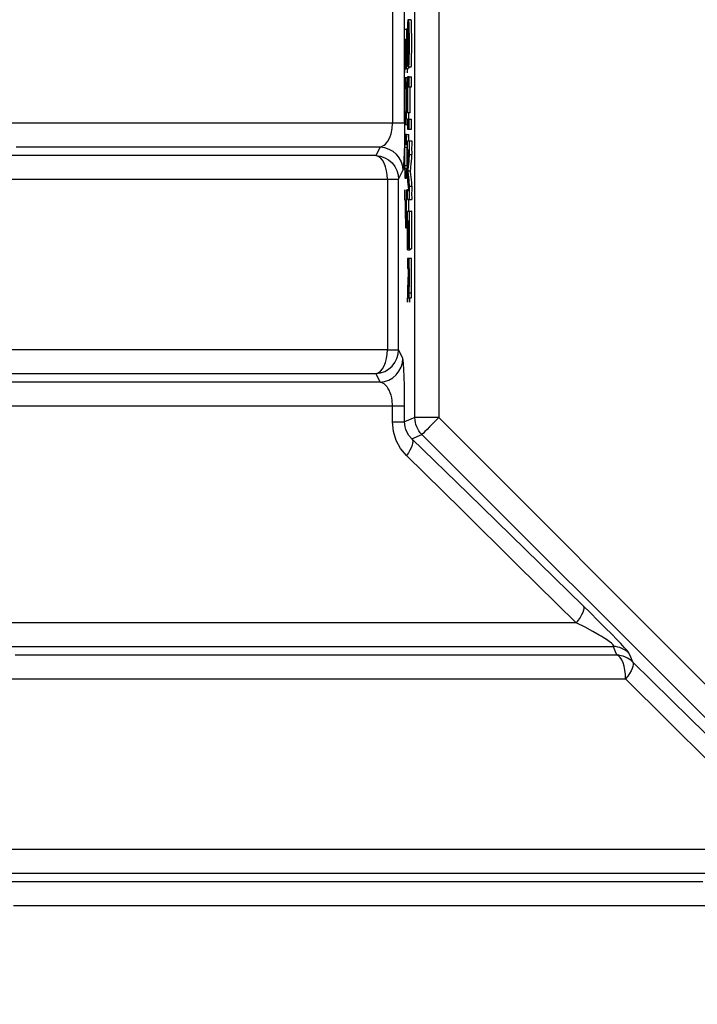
# Model space of a CAD drawing. Header units: millimetres. Extents: x 196 to 1773810, y -221320 to 153872.
# Tile 165 of 256: x 1163360 to 1163645, y -201241 to -200827. Entities that reach past the tile are written whole.
import ezdxf

# ---------------------------------------------------------------- set-up
doc = ezdxf.new("R2010")
doc.units = ezdxf.units.MM
doc.layers.add('00_Основной', color=163, linetype='Continuous', lineweight=40)

msp = doc.modelspace()

# ---------------------------------------------------------------- linework, layer by layer
at = {"layer": '00_Основной', "color": 252, "lineweight": 25, "ltscale": 10}
for p, q in [((1163525.77, -200994.12, 0.2), (1163525.77, -200655.38, 0.2)), ((1163535.76, -200655.38, 0.2), (1163535.76, -200994.12, 0.2)), ((1163516.34, -200779.17, 0.2), (1163516.34, -200870.34, 0.2)), ((1163521.41, -200870.34, 0.2), (1163521.41, -200795.76, 0.2)), ((1163524.17, -200826.95, 0.2), (1163523.18, -200826.95, 0.2)), ((1163522.62, -200830.86, 0.2), (1163522.24, -200830.86, 0.2)), ((1163521.87, -200835.11, 0.2), (1163522.14, -200835.11, 0.2)), ((1163522.69, -200836.8, 0.2), (1163523.31, -200836.8, 0.2)), ((1163521.79, -200842.06, 0.2), (1163521.44, -200849.22, 0.2)), ((1163521.79, -200842.06, 0.2), (1163522.11, -200842.06, 0.2)), ((1163523, -200842.49, 0.2), (1163523.16, -200842.49, 0.2)), ((1163522.01, -200847.41, 0.2), (1163523, -200847.41, 0.2)), ((1163522.21, -200845.32, 0.2), (1163522.68, -200845.32, 0.2)), ((1163522.52, -200847.41, 0.2), (1163522.44, -200849.22, 0.2)), ((1163523.18, -200846.62, 0.2), (1163524.19, -200846.62, 0.2)), ((1163522.59, -200850.86, 0.2), (1163522.59, -200866.02, 0.2)), ((1163523.41, -200855.09, 0.2), (1163523.41, -200850.86, 0.2)), ((1163523.41, -200850.86, 0.2), (1163524.4, -200850.86, 0.2)), ((1163524.4, -200855.09, 0.2), (1163524.4, -200850.86, 0.2)), ((1163522.7, -200855.09, 0.2), (1163523.41, -200855.09, 0.2)), ((1163522.7, -200855.09, 0.2), (1163523.71, -200855.09, 0.2)), ((1163523.71, -200855.09, 0.2), (1163524.4, -200855.09, 0.2)), ((1163522.59, -200866.02, 0.2), (1163522.7, -200866.02, 0.2)), ((1163522.59, -200868.68, 0.2), (1163522.59, -200872.91, 0.2)), ((1163523.71, -200866.02, 0.2), (1163522.7, -200866.02, 0.2)), ((1163523.41, -200872.91, 0.2), (1163523.41, -200868.68, 0.2)), ((1163523.41, -200868.68, 0.2), (1163524.4, -200868.68, 0.2)), ((1163524.4, -200872.91, 0.2), (1163524.4, -200868.68, 0.2)), ((1163522.59, -200872.91, 0.2), (1163523.41, -200872.91, 0.2)), ((1163523.1, -200872.91, 0.2), (1163524.1, -200872.91, 0.2)), ((1163524.1, -200872.91, 0.2), (1163524.4, -200872.91, 0.2)), ((1163521.53, -200875.94, 0.2), (1163522.54, -200875.94, 0.2)), ((1163522.24, -200879.23, 0.2), (1163522.24, -200875.13, 0.2)), ((1163522.24, -200875.13, 0.2), (1163523.24, -200875.13, 0.2)), ((1163523.24, -200877.76, 0.2), (1163523.24, -200875.13, 0.2)), ((1163521.56, -200880.46, 0.2), (1163522.56, -200880.46, 0.2)), ((1163522.24, -200879.23, 0.2), (1163522.59, -200879.23, 0.2)), ((1163522.59, -200877.76, 0.2), (1163523.37, -200877.76, 0.2)), ((1163522.59, -200881.69, 0.2), (1163523.2, -200881.69, 0.2)), ((1163523.41, -200877.76, 0.2), (1163524.41, -200877.76, 0.2)), ((1163523.41, -200883.51, 0.2), (1163524.41, -200883.51, 0.2)), ((1163521.56, -200888.12, 0.2), (1163522.56, -200888.12, 0.2)), ((1163521.65, -200889.32, 0.2), (1163522.65, -200889.32, 0.2)), ((1163522.24, -200889.32, 0.2), (1163521.65, -200889.32, 0.2)), ((1163522.24, -200893.42, 0.2), (1163522.24, -200889.32, 0.2)), ((1163514.24, -200893.92, 0.2), (1163514.24, -200965.59, 0.2)), ((1163518.92, -200965.59, 0.2), (1163518.92, -200893.92, 0.2)), ((1163522.78, -200890.38, 0.2), (1163523.77, -200890.38, 0.2)), ((1163521.44, -200898.3, 0.2), (1163521.44, -200902.54, 0.2)), ((1163522.24, -200898.3, 0.2), (1163523.17, -200898.3, 0.2)), ((1163523.24, -200898.3, 0.2), (1163522.44, -200898.3, 0.2)), ((1163523.41, -200896.86, 0.2), (1163524.41, -200896.86, 0.2)), ((1163522.59, -200898.59, 0.2), (1163523.2, -200898.59, 0.2)), ((1163522.59, -200902.44, 0.2), (1163523.37, -200902.44, 0.2)), ((1163523.41, -200902.44, 0.2), (1163524.41, -200902.44, 0.2)), ((1163521.44, -200902.54, 0.2), (1163521.72, -200902.54, 0.2)), ((1163521.44, -200902.54, 0.2), (1163521.68, -200902.54, 0.2)), ((1163521.81, -200902.5, 0.2), (1163522.14, -200902.5, 0.2)), ((1163521.81, -200902.5, 0.2), (1163522.14, -200902.5, 0.2)), ((1163521.84, -200909.02, 0.2), (1163522.12, -200909.02, 0.2)), ((1163522.22, -200910.6, 0.2), (1163522.59, -200910.6, 0.2)), ((1163522.24, -200908.43, 0.2), (1163522.59, -200908.43, 0.2)), ((1163522.59, -200907.28, 0.2), (1163522.9, -200907.28, 0.2)), ((1163523.38, -200907.28, 0.2), (1163523.41, -200907.28, 0.2)), ((1163523.41, -200907.28, 0.2), (1163523.4, -200907.28, 0.2)), ((1163523.41, -200907.28, 0.2), (1163524.4, -200907.28, 0.2)), ((1163521.92, -200914.33, 0.2), (1163522, -200914.33, 0.2)), ((1163522, -200914.33, 0.2), (1163522.07, -200914.33, 0.2)), ((1163522.07, -200914.33, 0.2), (1163522.59, -200914.33, 0.2)), ((1163522.15, -200913.82, 0.2), (1163522.59, -200913.82, 0.2)), ((1163522.2, -200912.54, 0.2), (1163522.59, -200912.54, 0.2)), ((1163522.73, -200911.55, 0.2), (1163522.96, -200911.55, 0.2)), ((1163523.08, -200911.55, 0.2), (1163523.29, -200911.55, 0.2)), ((1163523.02, -200922.02, 0.2), (1163523.03, -200922.02, 0.2)), ((1163523.03, -200922.02, 0.2), (1163523.03, -200922, 0.2)), ((1163523.07, -200922.02, 0.2), (1163523.29, -200922.02, 0.2)), ((1163523.41, -200927.17, 0.2), (1163522.59, -200927.17, 0.2)), ((1163522.59, -200927.17, 0.2), (1163522.59, -200931.4, 0.2)), ((1163522.68, -200923.48, 0.2), (1163522.66, -200923.48, 0.2)), ((1163522.68, -200923.48, 0.2), (1163522.66, -200923.48, 0.2)), ((1163522.7, -200923.5, 0.2), (1163523.71, -200923.5, 0.2)), ((1163523.35, -200923.15, 0.2), (1163523.37, -200923.15, 0.2)), ((1163523.38, -200923.15, 0.2), (1163523.37, -200923.15, 0.2)), ((1163523.41, -200923.15, 0.2), (1163524.4, -200923.15, 0.2)), ((1163524.4, -200927.17, 0.2), (1163523.41, -200927.17, 0.2)), ((1163523.71, -200923.15, 0.2), (1163523.71, -200923.5, 0.2)), ((1163522.59, -200931.4, 0.2), (1163522.93, -200931.4, 0.2)), ((1163522.93, -200931.4, 0.2), (1163522.93, -200933.93, 0.2)), ((1163523.04, -200931.4, 0.2), (1163523.29, -200931.4, 0.2)), ((1163523.24, -200943.72, 0.2), (1163524.24, -200943.72, 0.2)), ((1163523.37, -200941.63, 0.2), (1163524.37, -200941.63, 0.2)), ((1163516.34, -200995.93, 0.2), (1163516.34, -200989.16, 0.2)), ((1163521.41, -200995.93, 0.2), (1163521.41, -200989.16, 0.2)), ((1163525.77, -200994.12, 0.2), (1163521.41, -200995.93, 0.2)), ((1163535.76, -200994.12, 0.2), (1163775.29, -201233.66, 0.2)), ((1163524.45, -201002.96, 0.2), (1163528.7, -201001.2, 0.2)), ((1163768.24, -201240.73, 0.2), (1163528.7, -201001.2, 0.2))]:
    msp.add_line(p, q, dxfattribs=at)
at = {"layer": '00_Основной', "color": 252, "lineweight": 25, "ltscale": 10, "elevation": 0.2}
for points in [[(1163522.69, -200845.66), (1163522.76, -200846.44), (1163522.79, -200846.58), (1163522.8, -200846.62), (1163522.8, -200846.62), (1163522.8, -200846.62), (1163522.82, -200846.62), (1163522.82, -200846.62), (1163522.82, -200846.62), (1163522.83, -200846.62), (1163522.89, -200846.62), (1163523, -200846.62), (1163523.07, -200846.62), (1163523.13, -200846.62), (1163523.17, -200846.62), (1163523.18, -200846.62), (1163523.18, -200846.62), (1163523.18, -200846.62), (1163523.18, -200846.62), (1163523.18, -200846.62), (1163523.18, -200846.62), (1163523.18, -200846.62), (1163523.18, -200846.62), (1163523.26, -200846.34), (1163523.31, -200845.52), (1163523.35, -200844.14), (1163523.4, -200842.22), (1163523.41, -200839.75), (1163523.41, -200836.74), (1163523.41, -200833.77), (1163523.4, -200831.31), (1163523.35, -200829.41), (1163523.32, -200828.24), (1163523.27, -200827.43), (1163523.23, -200827.05), (1163523.2, -200826.98), (1163523.18, -200826.96), (1163523.18, -200826.95), (1163523.18, -200826.95), (1163523.18, -200826.95), (1163523.18, -200826.95), (1163523.18, -200826.95), (1163523.18, -200826.95), (1163523.18, -200826.95), (1163523.18, -200826.95), (1163523.18, -200826.95), (1163523.18, -200826.95), (1163523.18, -200826.95), (1163523.18, -200826.95), (1163523.18, -200826.95), (1163523.17, -200826.95), (1163523.17, -200826.95), (1163523.16, -200826.95), (1163523.11, -200826.95), (1163523, -200826.95), (1163522.92, -200826.95), (1163522.86, -200826.95), (1163522.82, -200826.95), (1163522.82, -200826.95), (1163522.82, -200826.95), (1163522.82, -200826.95), (1163522.82, -200826.95), (1163522.82, -200826.95), (1163522.82, -200826.95), (1163522.82, -200826.95), (1163522.82, -200826.95), (1163522.75, -200827.23), (1163522.69, -200828.05), (1163522.65, -200829.41), (1163522.63, -200830.07), (1163522.62, -200830.79), (1163522.6, -200831.59), (1163522.6, -200832.47), (1163522.59, -200833.43), (1163522.59, -200834.46), (1163522.59, -200835.56), (1163522.59, -200836.74), (1163522.59, -200840)], [(1163524.17, -200846.62), (1163524.17, -200846.62), (1163524.17, -200846.62), (1163524.19, -200846.62), (1163524.19, -200846.62), (1163524.19, -200846.62), (1163524.19, -200846.62), (1163524.26, -200846.34), (1163524.31, -200845.52), (1163524.35, -200844.14), (1163524.38, -200842.22), (1163524.41, -200839.75), (1163524.41, -200836.74), (1163524.41, -200833.77), (1163524.38, -200831.31), (1163524.35, -200829.41), (1163524.31, -200828.24), (1163524.27, -200827.43), (1163524.23, -200827.05), (1163524.2, -200826.98), (1163524.19, -200826.96), (1163524.19, -200826.95), (1163524.19, -200826.95), (1163524.17, -200826.95), (1163524.17, -200826.95), (1163524.17, -200826.95), (1163524.17, -200826.95), (1163524.17, -200826.95)], [(1163521.76, -200837.63), (1163521.76, -200837.63), (1163521.76, -200837.63), (1163521.76, -200837.63), (1163521.76, -200837.63), (1163521.76, -200837.62), (1163521.76, -200837.62), (1163521.76, -200837.6), (1163521.76, -200837.55), (1163521.76, -200837.38), (1163521.76, -200836.91), (1163521.76, -200835.9), (1163521.76, -200835.36), (1163521.76, -200835.11), (1163521.76, -200835.11), (1163521.76, -200835.11), (1163521.76, -200835.11), (1163521.76, -200835.11), (1163521.76, -200835.11), (1163521.76, -200835.11), (1163521.76, -200835.11), (1163521.76, -200835.11), (1163521.76, -200835.11), (1163521.76, -200835.11), (1163521.76, -200835.11), (1163521.72, -200835.11), (1163521.66, -200835.11), (1163521.6, -200835.11), (1163521.53, -200835.11), (1163521.48, -200835.11), (1163521.45, -200835.11), (1163521.44, -200835.11), (1163521.44, -200835.11), (1163521.44, -200835.11), (1163521.44, -200835.11), (1163521.44, -200835.09), (1163521.44, -200835.09), (1163521.44, -200835.09), (1163521.44, -200834.36), (1163521.44, -200832.99), (1163521.44, -200831.61), (1163521.44, -200830.87), (1163521.44, -200830.86), (1163521.44, -200830.86), (1163521.44, -200830.86), (1163521.44, -200830.86), (1163521.44, -200830.86), (1163521.44, -200830.86), (1163521.44, -200830.86), (1163521.44, -200830.86), (1163521.44, -200830.86), (1163521.44, -200830.86), (1163521.44, -200830.86), (1163521.46, -200830.86), (1163521.52, -200830.86), (1163521.6, -200830.86), (1163521.72, -200830.86), (1163521.83, -200830.86), (1163521.96, -200830.86), (1163522.06, -200830.86), (1163522.15, -200830.86), (1163522.21, -200830.86), (1163522.24, -200830.86), (1163522.24, -200830.86), (1163522.24, -200830.86), (1163522.24, -200830.87), (1163522.24, -200830.87), (1163522.24, -200831.31), (1163522.24, -200832.23), (1163522.24, -200833.48), (1163522.24, -200835.62), (1163522.24, -200837.6), (1163522.24, -200838.8), (1163522.24, -200839.07), (1163522.24, -200839.13), (1163522.24, -200839.13), (1163522.24, -200839.14), (1163522.24, -200839.14), (1163522.24, -200839.14), (1163522.24, -200839.14), (1163522.24, -200839.14), (1163522.24, -200842.83), (1163522.21, -200845.32)], [(1163522.69, -200836.8), (1163522.7, -200834.91), (1163522.7, -200833.48), (1163522.72, -200832.46), (1163522.75, -200831.78), (1163522.76, -200831.32), (1163522.79, -200831.12), (1163522.8, -200831.06), (1163522.8, -200831.06), (1163522.82, -200831.06), (1163522.82, -200831.06), (1163522.82, -200831.06), (1163522.82, -200831.06), (1163522.82, -200831.06), (1163522.82, -200831.06), (1163522.82, -200831.06), (1163522.82, -200831.06), (1163522.82, -200831.06), (1163522.82, -200831.06), (1163522.82, -200831.06), (1163522.82, -200831.06), (1163522.83, -200831.06), (1163522.89, -200831.06), (1163523, -200831.06), (1163523.07, -200831.06), (1163523.13, -200831.06), (1163523.17, -200831.06), (1163523.18, -200831.06), (1163523.21, -200831.17), (1163523.24, -200831.5)], [(1163523.24, -200831.5), (1163523.27, -200832.12), (1163523.28, -200832.75)], [(1163521.89, -200842.29), (1163521.87, -200840.95), (1163521.87, -200839), (1163521.87, -200836.24), (1163521.87, -200835.46), (1163521.87, -200835.24), (1163521.87, -200835.11)], [(1163522.14, -200835.11), (1163522.14, -200835.11), (1163522.14, -200835.11), (1163522.14, -200835.11), (1163522.14, -200835.11), (1163522.14, -200835.11), (1163522.14, -200835.11), (1163522.14, -200835.14), (1163522.14, -200835.19), (1163522.14, -200835.38), (1163522.14, -200835.91), (1163522.14, -200837.21), (1163522.14, -200838.79), (1163522.14, -200839.2), (1163522.14, -200839.28), (1163522.14, -200839.3), (1163522.14, -200839.3), (1163522.14, -200839.3), (1163522.14, -200839.31), (1163522.14, -200839.31), (1163522.14, -200839.31), (1163522.12, -200840.71), (1163522.12, -200841.72), (1163522.11, -200842.29), (1163522.11, -200842.68), (1163522.1, -200842.98), (1163522.08, -200843.12), (1163522.07, -200843.16), (1163522.07, -200843.16), (1163522.07, -200843.16), (1163522.07, -200843.16), (1163522.07, -200843.16), (1163522.07, -200843.16), (1163522.07, -200843.16), (1163522.07, -200843.16), (1163522.07, -200843.16), (1163522.07, -200843.16), (1163522.07, -200843.16), (1163522.07, -200843.16), (1163522.07, -200843.16), (1163522.07, -200843.16), (1163522.07, -200843.16), (1163522.07, -200843.16), (1163522.06, -200843.16), (1163522.06, -200843.16), (1163522.06, -200843.16), (1163522.04, -200843.16), (1163522.01, -200843.16), (1163521.98, -200843.16), (1163521.96, -200843.16), (1163521.96, -200843.16), (1163521.96, -200843.16), (1163521.96, -200843.16), (1163521.96, -200843.16)], [(1163523.31, -200834.54), (1163523.31, -200834.91), (1163523.31, -200835.3), (1163523.31, -200835.72), (1163523.31, -200836.15), (1163523.31, -200836.6), (1163523.31, -200838.11), (1163523.29, -200839.79), (1163523.28, -200841.08), (1163523.26, -200841.75), (1163523.23, -200842.22), (1163523.21, -200842.43), (1163523.2, -200842.47), (1163523.18, -200842.49), (1163523.18, -200842.49), (1163523.18, -200842.49), (1163523.18, -200842.49), (1163523.18, -200842.49), (1163523.18, -200842.49), (1163523.18, -200842.49), (1163523.18, -200842.49), (1163523.18, -200842.49), (1163523.18, -200842.49), (1163523.18, -200842.49), (1163523.18, -200842.49), (1163523.18, -200842.49), (1163523.17, -200842.49), (1163523.16, -200842.49), (1163523.11, -200842.49), (1163523, -200842.49), (1163522.93, -200842.49), (1163522.87, -200842.49), (1163522.83, -200842.49), (1163522.82, -200842.49), (1163522.79, -200842.46), (1163522.78, -200842.28), (1163522.75, -200841.78), (1163522.72, -200841.1), (1163522.7, -200840.09), (1163522.7, -200838.68), (1163522.69, -200836.8)], [(1163523.28, -200832.75), (1163523.29, -200833.74), (1163523.31, -200834.54)], [(1163521.44, -200844), (1163521.44, -200844), (1163521.44, -200844), (1163521.44, -200844), (1163521.44, -200844), (1163521.44, -200844), (1163521.44, -200843.98), (1163521.44, -200843.94), (1163521.45, -200843.83), (1163521.46, -200843.49), (1163521.5, -200842.52), (1163521.56, -200841.42), (1163521.63, -200840.24), (1163521.69, -200839.14), (1163521.73, -200838.26), (1163521.76, -200837.76), (1163521.76, -200837.65), (1163521.76, -200837.63), (1163521.76, -200837.63), (1163521.76, -200837.63), (1163521.76, -200837.63), (1163521.76, -200837.63), (1163521.76, -200837.63)], [(1163522.59, -200840), (1163522.6, -200841.71), (1163522.62, -200843.08)], [(1163521.44, -200849.22), (1163521.44, -200849.22), (1163521.44, -200849.2), (1163521.44, -200849.2), (1163521.44, -200848.99), (1163521.44, -200846.61), (1163521.44, -200844)], [(1163521.81, -200845.51), (1163521.79, -200843.91), (1163521.79, -200842.06)], [(1163521.96, -200843.16), (1163521.93, -200843.1), (1163521.92, -200842.89), (1163521.9, -200842.64), (1163521.89, -200842.29)], [(1163522.62, -200843.08), (1163522.66, -200844.69), (1163522.69, -200845.66)], [(1163522.21, -200845.32), (1163522.2, -200846.23), (1163522.15, -200846.89), (1163522.11, -200847.31), (1163522.1, -200847.38), (1163522.08, -200847.41), (1163522.08, -200847.41), (1163522.08, -200847.41), (1163522.07, -200847.41), (1163522.07, -200847.41), (1163522.07, -200847.41), (1163522.06, -200847.41), (1163522.01, -200847.41), (1163521.96, -200847.41), (1163521.94, -200847.41), (1163521.94, -200847.41), (1163521.94, -200847.41), (1163521.94, -200847.41), (1163521.94, -200847.41), (1163521.94, -200847.41), (1163521.94, -200847.41), (1163521.94, -200847.41), (1163521.87, -200846.93), (1163521.81, -200845.51)], [(1163523.17, -200846.62), (1163523.16, -200846.89), (1163523.11, -200847.31), (1163523.1, -200847.38), (1163523.08, -200847.41), (1163523.07, -200847.41), (1163523.07, -200847.41), (1163523.07, -200847.41), (1163523.07, -200847.41), (1163523.07, -200847.41), (1163523.07, -200847.41), (1163523.07, -200847.41), (1163523.04, -200847.41), (1163523, -200847.41)], [(1163521.65, -200870.89), (1163521.94, -200870.89), (1163522.01, -200870.89), (1163522.1, -200870.58), (1163522.15, -200869.58), (1163522.21, -200867.96), (1163522.24, -200865.32), (1163522.25, -200862.51), (1163522.25, -200859.68), (1163522.24, -200857.56), (1163522.22, -200855.51), (1163522.2, -200853.62), (1163522.14, -200852.17), (1163522.06, -200851.34), (1163521.98, -200851.22), (1163521.9, -200851.22), (1163521.81, -200851.22), (1163521.73, -200851.22), (1163521.63, -200851.24), (1163521.56, -200851.79), (1163521.49, -200853.04), (1163521.46, -200854.85), (1163521.44, -200856.88), (1163521.42, -200858.98), (1163521.42, -200863.23), (1163521.46, -200867.35)], [(1163522.78, -200851.22), (1163522.28, -200851.22), (1163521.77, -200851.22)], [(1163523.41, -200850.86), (1163523.41, -200850.86), (1163523.41, -200850.86), (1163523.41, -200850.86), (1163523.4, -200850.86), (1163523.37, -200850.86), (1163523, -200850.86), (1163522.59, -200850.86)], [(1163522.7, -200866.02), (1163522.7, -200860.56), (1163522.7, -200856.8), (1163522.7, -200855.22), (1163522.7, -200855.1), (1163522.7, -200855.09), (1163522.7, -200855.09), (1163522.7, -200855.09)], [(1163523.71, -200866.02), (1163523.71, -200860.56), (1163523.71, -200856.8), (1163523.71, -200855.22), (1163523.71, -200855.1), (1163523.71, -200855.09), (1163523.71, -200855.09), (1163523.71, -200855.09)], [(1163521.46, -200867.35), (1163521.49, -200868.99), (1163521.55, -200870.2), (1163521.59, -200870.74), (1163521.65, -200870.89)], [(1163523.41, -200868.68), (1163523.41, -200868.68), (1163523.41, -200868.68), (1163523.41, -200868.68), (1163523.41, -200868.68), (1163523.41, -200868.68), (1163523.41, -200868.68), (1163523.4, -200868.68), (1163523.38, -200868.68), (1163523.35, -200868.68), (1163523.31, -200868.68), (1163523.26, -200868.68), (1163523.13, -200868.68), (1163523, -200868.68), (1163522.89, -200868.68), (1163522.79, -200868.68), (1163522.69, -200868.68), (1163522.63, -200868.68), (1163522.6, -200868.68), (1163522.59, -200868.68), (1163522.59, -200868.68), (1163522.59, -200868.68), (1163522.59, -200868.68)], [(1163523.18, -200868.68), (1163523.2, -200867.96), (1163523.23, -200866.02)], [(1163516.34, -200870.34), (1163501.23, -200870.34), (1163486.3, -200870.34), (1163471.55, -200870.34), (1163456.99, -200870.34), (1163442.62, -200870.34), (1163428.47, -200870.34), (1163414.52, -200870.34), (1163400.78, -200870.34), (1163387.27, -200870.34), (1163373.97, -200870.34), (1163360.91, -200870.34), (1163348.08, -200870.34)], [(1163511.1, -200880.3), (1163511.76, -200880.14), (1163512.33, -200879.9), (1163512.83, -200879.58), (1163513.42, -200879.08), (1163513.95, -200878.48), (1163514.42, -200877.84), (1163514.96, -200876.9), (1163515.4, -200875.88), (1163515.75, -200874.8), (1163516.2, -200872.62), (1163516.34, -200870.34)], [(1163521.41, -200870.34), (1163521.29, -200870.34), (1163520.99, -200870.34), (1163520.56, -200870.34), (1163519.97, -200870.34), (1163519.23, -200870.34), (1163518.39, -200870.34), (1163517.41, -200870.34), (1163516.34, -200870.34)], [(1163521.41, -200870.34), (1163521.39, -200874.82), (1163521.33, -200878.99), (1163521.23, -200882.65), (1163521.12, -200885.62), (1163520.98, -200887.97), (1163520.83, -200889.52), (1163520.66, -200890.27)], [(1163521.94, -200870.89), (1163522.45, -200870.89), (1163522.59, -200870.89)], [(1163521.53, -200875.94), (1163521.49, -200877.07), (1163521.46, -200878.24)], [(1163522.24, -200875.13), (1163522.24, -200875.13), (1163522.24, -200875.13), (1163522.24, -200875.13), (1163522.2, -200875.13), (1163522.1, -200875.13), (1163521.65, -200875.13), (1163521.59, -200875.32), (1163521.53, -200875.94)], [(1163358.04, -200880.3), (1163370.87, -200880.3), (1163383.94, -200880.3), (1163397.23, -200880.3), (1163410.75, -200880.3), (1163424.48, -200880.3), (1163438.42, -200880.3), (1163452.57, -200880.3), (1163466.91, -200880.3), (1163481.46, -200880.3), (1163496.19, -200880.3), (1163511.1, -200880.3)], [(1163511.1, -200880.3), (1163510.14, -200882.35), (1163509.4, -200883.96)], [(1163511.1, -200880.3), (1163513, -200880.57), (1163514.79, -200881.2), (1163516.44, -200882.14), (1163517.88, -200883.38), (1163519.06, -200884.86), (1163519.94, -200886.56), (1163520.48, -200888.38), (1163520.66, -200890.27)], [(1163521.44, -200881.07), (1163521.42, -200883.38), (1163521.42, -200884.03), (1163521.42, -200886.4), (1163521.45, -200889.07), (1163521.48, -200891.12), (1163521.53, -200892.52), (1163521.59, -200893.27), (1163521.63, -200893.42), (1163521.74, -200893.42), (1163522.11, -200893.42), (1163522.21, -200893.42), (1163522.24, -200893.42), (1163522.24, -200893.42), (1163522.24, -200893.42), (1163522.24, -200893.42), (1163522.24, -200893.42)], [(1163521.46, -200878.24), (1163521.44, -200879.81), (1163521.44, -200881.07)], [(1163521.56, -200888.12), (1163521.53, -200886.29), (1163521.53, -200883.75), (1163521.55, -200881.88), (1163521.56, -200880.46)], [(1163521.56, -200880.46), (1163521.57, -200879.92), (1163521.59, -200879.53), (1163521.62, -200879.3), (1163521.65, -200879.23), (1163522.24, -200879.23)], [(1163522.56, -200888.12), (1163522.54, -200886.29), (1163522.54, -200883.75), (1163522.54, -200881.88), (1163522.56, -200880.46)], [(1163522.59, -200881.69), (1163522.59, -200881.68), (1163522.59, -200881.64), (1163522.59, -200881.58), (1163522.59, -200881.35), (1163522.59, -200880.76), (1163522.59, -200879.37), (1163522.59, -200878.16), (1163522.59, -200877.85), (1163522.59, -200877.78), (1163522.59, -200877.76), (1163522.59, -200877.76), (1163522.59, -200877.76), (1163522.59, -200877.76)], [(1163522.59, -200877.76), (1163522.59, -200877.76), (1163522.59, -200877.76), (1163522.59, -200877.76), (1163522.59, -200877.76), (1163522.6, -200877.76), (1163522.62, -200877.76), (1163522.66, -200877.76), (1163522.72, -200877.76), (1163522.79, -200877.76), (1163522.93, -200877.76), (1163523.07, -200877.76), (1163523.21, -200877.76), (1163523.32, -200877.76), (1163523.38, -200877.76), (1163523.4, -200877.76), (1163523.41, -200877.76), (1163523.41, -200877.76), (1163523.41, -200877.76), (1163523.41, -200877.76)], [(1163522.59, -200888.45), (1163522.59, -200888.45), (1163522.59, -200888.43), (1163522.59, -200888.43), (1163522.59, -200888.42), (1163522.6, -200888.38), (1163522.6, -200888.25), (1163522.65, -200887.88), (1163522.73, -200886.85), (1163522.84, -200885.68), (1163522.96, -200884.44), (1163523.04, -200883.4), (1163523.13, -200882.51), (1163523.18, -200881.88), (1163523.2, -200881.66)], [(1163523.2, -200881.66), (1163523.18, -200881.66), (1163523.13, -200881.66), (1163523.04, -200881.66), (1163522.94, -200881.66), (1163522.84, -200881.66), (1163522.75, -200881.68), (1163522.66, -200881.68), (1163522.6, -200881.69), (1163522.6, -200881.69), (1163522.59, -200881.69), (1163522.59, -200881.69), (1163522.59, -200881.69), (1163522.59, -200881.69), (1163522.59, -200881.69), (1163522.59, -200881.69)], [(1163523.41, -200877.76), (1163523.41, -200877.76), (1163523.41, -200877.76), (1163523.41, -200877.76), (1163523.41, -200877.76), (1163523.41, -200877.78), (1163523.41, -200877.82), (1163523.41, -200877.92), (1163523.41, -200878.24), (1163523.41, -200879.1), (1163523.41, -200881.15), (1163523.41, -200882.93), (1163523.41, -200883.38), (1163523.41, -200883.48), (1163523.41, -200883.5), (1163523.41, -200883.5), (1163523.41, -200883.51), (1163523.41, -200883.51), (1163523.41, -200883.51)], [(1163524.41, -200877.76), (1163524.41, -200877.76), (1163524.41, -200877.76), (1163524.41, -200877.76), (1163524.41, -200877.76), (1163524.41, -200877.78), (1163524.41, -200877.82), (1163524.41, -200877.92), (1163524.41, -200878.24), (1163524.41, -200879.1), (1163524.4, -200881.15), (1163524.41, -200882.93), (1163524.41, -200883.38), (1163524.41, -200883.48), (1163524.41, -200883.5), (1163524.41, -200883.5), (1163524.41, -200883.51), (1163524.41, -200883.51), (1163524.41, -200883.51)], [(1163509.4, -200883.96), (1163495.09, -200883.96), (1163480.98, -200883.96), (1163467.08, -200883.96), (1163453.38, -200883.96), (1163439.89, -200883.96), (1163426.61, -200883.96), (1163413.56, -200883.96), (1163400.73, -200883.96), (1163388.14, -200883.96), (1163375.79, -200883.96), (1163363.69, -200883.96), (1163351.83, -200883.96)], [(1163509.4, -200883.96), (1163511.28, -200884.23), (1163513.07, -200884.85), (1163514.72, -200885.8), (1163516.14, -200887.04), (1163517.33, -200888.53), (1163518.2, -200890.21), (1163518.74, -200892.03), (1163518.92, -200893.92)], [(1163514.24, -200893.92), (1163514.15, -200892.08), (1163513.88, -200890.3), (1163513.45, -200888.63), (1163512.84, -200887.16), (1163512.12, -200885.92), (1163511.28, -200884.95), (1163510.36, -200884.28), (1163509.4, -200883.96)], [(1163523.41, -200883.51), (1163523.41, -200883.51), (1163523.41, -200883.51), (1163523.41, -200883.51), (1163523.41, -200883.52), (1163523.4, -200883.56), (1163523.38, -200883.69), (1163523.35, -200884.07), (1163523.31, -200884.54), (1163523.26, -200885.1), (1163523.16, -200886.29), (1163523.04, -200887.56), (1163522.93, -200888.74), (1163522.84, -200889.7), (1163522.79, -200890.22), (1163522.79, -200890.34), (1163522.79, -200890.37), (1163522.78, -200890.37), (1163522.78, -200890.37), (1163522.78, -200890.38)], [(1163524.41, -200883.51), (1163524.41, -200883.51), (1163524.41, -200883.51), (1163524.41, -200883.51), (1163524.4, -200883.52), (1163524.4, -200883.56), (1163524.38, -200883.69), (1163524.35, -200884.07), (1163524.31, -200884.54), (1163524.26, -200885.1), (1163524.16, -200886.29), (1163524.03, -200887.56), (1163523.93, -200888.74), (1163523.85, -200889.7), (1163523.79, -200890.22), (1163523.79, -200890.34), (1163523.77, -200890.37), (1163523.77, -200890.37), (1163523.77, -200890.37), (1163523.77, -200890.38)], [(1163521.65, -200889.32), (1163521.62, -200889.22), (1163521.59, -200888.94), (1163521.57, -200888.59), (1163521.56, -200888.12)], [(1163522.59, -200889.03), (1163522.59, -200888.94), (1163522.58, -200888.59), (1163522.56, -200888.12)], [(1163522.59, -200892.04), (1163522.59, -200892.04), (1163522.59, -200892.03), (1163522.59, -200892.03), (1163522.59, -200892.03), (1163522.59, -200892.03), (1163522.59, -200892), (1163522.59, -200891.93), (1163522.59, -200891.74), (1163522.59, -200891.2), (1163522.59, -200889.92), (1163522.59, -200888.8), (1163522.59, -200888.52), (1163522.59, -200888.46), (1163522.59, -200888.45), (1163522.59, -200888.45), (1163522.59, -200888.45), (1163522.59, -200888.45)], [(1163355.43, -200893.92), (1163367.34, -200893.92), (1163379.52, -200893.92), (1163391.94, -200893.92), (1163404.61, -200893.92), (1163417.54, -200893.92), (1163430.68, -200893.92), (1163444.06, -200893.92), (1163457.68, -200893.92), (1163471.51, -200893.92), (1163485.55, -200893.92), (1163499.79, -200893.92), (1163514.24, -200893.92)], [(1163514.24, -200893.92), (1163515.24, -200893.92), (1163516.13, -200893.92), (1163516.92, -200893.92), (1163517.6, -200893.92), (1163518.13, -200893.92), (1163518.54, -200893.92), (1163518.81, -200893.92), (1163518.92, -200893.92)], [(1163518.92, -200893.92), (1163519.9, -200891.88), (1163520.66, -200890.27)], [(1163523.2, -200898.61), (1163523.2, -200898.61), (1163523.2, -200898.61), (1163523.2, -200898.61), (1163523.2, -200898.59), (1163523.2, -200898.55), (1163523.18, -200898.42), (1163523.16, -200898.07), (1163523.06, -200897.07), (1163522.96, -200895.94), (1163522.84, -200894.74), (1163522.73, -200893.6), (1163522.66, -200892.68), (1163522.6, -200892.17), (1163522.59, -200892.08), (1163522.59, -200892.04), (1163522.59, -200892.04), (1163522.59, -200892.04)], [(1163522.78, -200890.38), (1163522.78, -200890.38), (1163522.78, -200890.38), (1163522.79, -200890.38), (1163522.79, -200890.4), (1163522.79, -200890.44), (1163522.8, -200890.55), (1163522.83, -200890.9), (1163522.93, -200891.89), (1163523.03, -200893), (1163523.16, -200894.19), (1163523.26, -200895.32), (1163523.34, -200896.22), (1163523.4, -200896.73), (1163523.41, -200896.83), (1163523.41, -200896.86), (1163523.41, -200896.86), (1163523.41, -200896.86), (1163523.41, -200896.86)], [(1163523.77, -200890.38), (1163523.77, -200890.38), (1163523.77, -200890.38), (1163523.77, -200890.38), (1163523.77, -200890.4), (1163523.79, -200890.44), (1163523.8, -200890.55), (1163523.83, -200890.9), (1163523.93, -200891.89), (1163524.03, -200893), (1163524.14, -200894.19), (1163524.26, -200895.32), (1163524.34, -200896.22), (1163524.4, -200896.73), (1163524.4, -200896.83), (1163524.41, -200896.86), (1163524.41, -200896.86), (1163524.41, -200896.86), (1163524.41, -200896.86)], [(1163522.24, -200908.43), (1163522.24, -200906.03), (1163522.24, -200898.3)], [(1163523.41, -200896.86), (1163523.41, -200896.86), (1163523.41, -200896.86), (1163523.41, -200896.86), (1163523.41, -200896.87), (1163523.41, -200896.88), (1163523.41, -200896.92), (1163523.41, -200897.01), (1163523.41, -200897.32), (1163523.41, -200898.17), (1163523.41, -200900.14), (1163523.41, -200901.88), (1163523.41, -200902.32), (1163523.41, -200902.42), (1163523.41, -200902.43), (1163523.41, -200902.44), (1163523.41, -200902.44), (1163523.41, -200902.44)], [(1163524.41, -200896.86), (1163524.41, -200896.86), (1163524.41, -200896.86), (1163524.41, -200896.86), (1163524.41, -200896.87), (1163524.41, -200896.88), (1163524.41, -200896.92), (1163524.41, -200897.01), (1163524.41, -200897.32), (1163524.41, -200898.17), (1163524.4, -200900.14), (1163524.41, -200901.88), (1163524.41, -200902.32), (1163524.41, -200902.42), (1163524.41, -200902.43), (1163524.41, -200902.44), (1163524.41, -200902.44), (1163524.41, -200902.44)], [(1163522.59, -200902.44), (1163522.59, -200902.44), (1163522.59, -200902.43), (1163522.59, -200902.43), (1163522.59, -200902.43), (1163522.59, -200902.4), (1163522.59, -200902.33), (1163522.59, -200902.12), (1163522.59, -200901.53), (1163522.59, -200900.17), (1163522.59, -200898.99), (1163522.59, -200898.69), (1163522.59, -200898.62), (1163522.59, -200898.61), (1163522.59, -200898.61), (1163522.59, -200898.59), (1163522.59, -200898.59)], [(1163522.59, -200898.59), (1163522.59, -200898.59), (1163522.59, -200898.59), (1163522.59, -200898.59), (1163522.59, -200898.59), (1163522.6, -200898.61), (1163522.6, -200898.61), (1163522.65, -200898.61), (1163522.73, -200898.61), (1163522.84, -200898.61), (1163522.94, -200898.61), (1163523.06, -200898.61), (1163523.14, -200898.61), (1163523.18, -200898.61), (1163523.2, -200898.61), (1163523.2, -200898.61), (1163523.2, -200898.61), (1163523.2, -200898.61)], [(1163523.41, -200902.44), (1163523.41, -200902.44), (1163523.41, -200902.44), (1163523.41, -200902.44), (1163523.41, -200902.44), (1163523.4, -200902.44), (1163523.38, -200902.44), (1163523.34, -200902.44), (1163523.28, -200902.43), (1163523.21, -200902.43), (1163523.07, -200902.43), (1163522.93, -200902.43), (1163522.79, -200902.43), (1163522.68, -200902.43), (1163522.6, -200902.44), (1163522.6, -200902.44), (1163522.59, -200902.44), (1163522.59, -200902.44), (1163522.59, -200902.44)], [(1163523.24, -200907.28), (1163523.24, -200906.03), (1163523.24, -200902.44)], [(1163521.72, -200902.54), (1163521.72, -200902.54), (1163521.72, -200902.6), (1163521.72, -200902.74), (1163521.72, -200903.29), (1163521.72, -200905.41), (1163521.73, -200909.11), (1163521.76, -200911.89)], [(1163521.84, -200909.02), (1163521.83, -200907.58), (1163521.81, -200905.86), (1163521.81, -200902.5)], [(1163522.14, -200902.5), (1163522.14, -200904.14), (1163522.14, -200905.79), (1163522.14, -200907.24)], [(1163522.1, -200909.78), (1163522.08, -200910.09), (1163522.07, -200910.15), (1163522.07, -200910.16), (1163522.06, -200910.16), (1163522.06, -200910.16), (1163522.06, -200910.16), (1163522.06, -200910.16), (1163522.06, -200910.16), (1163522.06, -200910.16), (1163522.06, -200910.16), (1163522.06, -200910.16), (1163522.06, -200910.16), (1163522.06, -200910.16), (1163522.03, -200910.16), (1163521.98, -200910.16), (1163521.96, -200910.16), (1163521.93, -200910.16), (1163521.92, -200910.16), (1163521.89, -200910.09), (1163521.87, -200909.88), (1163521.86, -200909.52), (1163521.84, -200909.02)], [(1163522.12, -200908.66), (1163522.11, -200909.38), (1163522.1, -200909.78)], [(1163522.14, -200907.24), (1163522.12, -200907.96), (1163522.12, -200908.66)], [(1163522.2, -200912.54), (1163522.22, -200911.56), (1163522.22, -200910.6)], [(1163522.22, -200910.6), (1163522.24, -200909.36), (1163522.24, -200908.43)], [(1163522.59, -200907.28), (1163522.59, -200907.27), (1163522.59, -200907.27), (1163522.59, -200907.27), (1163522.59, -200907.27), (1163522.59, -200907.27), (1163522.59, -200907.28), (1163522.6, -200907.28), (1163522.6, -200907.28), (1163522.6, -200907.28), (1163522.62, -200907.28), (1163522.65, -200907.28), (1163522.69, -200907.28), (1163522.8, -200907.28), (1163523, -200907.28), (1163523.2, -200907.28), (1163523.24, -200907.28)], [(1163522.59, -200923.48), (1163522.59, -200923.48), (1163522.59, -200923.48), (1163522.59, -200923.48), (1163522.59, -200923.47), (1163522.59, -200923.47), (1163522.59, -200923.46), (1163522.59, -200923.43), (1163522.59, -200923.37), (1163522.59, -200923.24), (1163522.59, -200922.99), (1163522.59, -200922.48), (1163522.59, -200921.47), (1163522.59, -200919.45), (1163522.59, -200915.38), (1163522.59, -200911.34), (1163522.59, -200907.28)], [(1163523.41, -200907.28), (1163523.41, -200907.28), (1163523.41, -200907.28), (1163523.41, -200907.28), (1163523.41, -200907.3), (1163523.41, -200907.32), (1163523.41, -200907.34), (1163523.41, -200907.4), (1163523.41, -200907.52), (1163523.41, -200907.76), (1163523.41, -200908.27), (1163523.41, -200909.26), (1163523.41, -200911.24), (1163523.41, -200915.22), (1163523.41, -200919.18), (1163523.41, -200923.15)], [(1163523.9, -200907.28), (1163524, -200907.28), (1163524.2, -200907.28), (1163524.38, -200907.28)], [(1163524.4, -200907.28), (1163524.4, -200907.28), (1163524.4, -200907.28), (1163524.41, -200907.28), (1163524.41, -200907.3), (1163524.4, -200907.32), (1163524.4, -200907.34), (1163524.4, -200907.4), (1163524.4, -200907.52), (1163524.4, -200907.76), (1163524.4, -200908.27), (1163524.4, -200909.26), (1163524.4, -200911.24), (1163524.4, -200915.22), (1163524.4, -200919.18), (1163524.4, -200923.15)], [(1163521.76, -200911.89), (1163521.79, -200912.96), (1163521.81, -200913.72), (1163521.87, -200914.22), (1163521.89, -200914.31), (1163521.9, -200914.33), (1163521.92, -200914.33), (1163521.92, -200914.33), (1163521.92, -200914.33), (1163521.92, -200914.33), (1163521.92, -200914.33), (1163521.92, -200914.33), (1163521.93, -200914.33), (1163521.94, -200914.33), (1163522, -200914.33), (1163522.03, -200914.33), (1163522.06, -200914.33), (1163522.07, -200914.33), (1163522.11, -200914.2), (1163522.15, -200913.82)], [(1163522.15, -200913.82), (1163522.18, -200913.16), (1163522.2, -200912.54)], [(1163522.7, -200911.53), (1163522.7, -200911.74), (1163522.7, -200911.9), (1163522.7, -200912.2), (1163522.7, -200912.72), (1163522.7, -200913.64), (1163522.7, -200915.29), (1163522.7, -200918.24), (1163522.7, -200920.86), (1163522.7, -200923.5)], [(1163522.96, -200911.53), (1163522.82, -200911.53), (1163522.82, -200911.53)], [(1163522.96, -200922.02), (1163522.96, -200922), (1163522.96, -200922), (1163522.96, -200922), (1163522.96, -200922), (1163522.96, -200921.99), (1163522.96, -200921.98), (1163522.96, -200921.93), (1163522.96, -200921.85), (1163522.96, -200921.69), (1163522.96, -200921.36), (1163522.96, -200920.7), (1163522.96, -200919.39), (1163522.96, -200916.77), (1163522.96, -200911.53)], [(1163523.07, -200911.53), (1163523.07, -200911.71), (1163523.07, -200911.86), (1163523.07, -200912.11), (1163523.07, -200912.56), (1163523.07, -200913.38), (1163523.07, -200914.82), (1163523.07, -200917.4), (1163523.07, -200919.7), (1163523.07, -200922.02)], [(1163523.29, -200911.52), (1163523.28, -200911.53), (1163523.28, -200911.53), (1163523.27, -200911.53), (1163523.26, -200911.53), (1163523.23, -200911.53), (1163523.17, -200911.53), (1163523.08, -200911.53)], [(1163523.29, -200923.13), (1163523.29, -200922.94), (1163523.29, -200922.78), (1163523.29, -200922.5), (1163523.29, -200921.99), (1163523.29, -200921.1), (1163523.29, -200919.49), (1163523.29, -200916.64), (1163523.29, -200914.09), (1163523.29, -200911.52)], [(1163523, -200922), (1163522.99, -200921.99), (1163522.97, -200922)], [(1163523.07, -200922.02), (1163523.06, -200922.02), (1163523.06, -200922.02), (1163523.04, -200922.02), (1163523.04, -200922.02)], [(1163522.65, -200923.48), (1163522.62, -200923.47), (1163522.62, -200923.48)], [(1163522.7, -200923.5), (1163522.7, -200923.48), (1163522.7, -200923.48), (1163522.69, -200923.48), (1163522.68, -200923.48)], [(1163523.37, -200941.63), (1163523.4, -200939.14), (1163523.41, -200935.45), (1163523.41, -200929.54), (1163523.41, -200927.92), (1163523.41, -200927.44), (1163523.41, -200927.17)], [(1163523.41, -200923.15), (1163523.4, -200923.15), (1163523.4, -200923.15), (1163523.38, -200923.15), (1163523.38, -200923.15)], [(1163524.37, -200941.63), (1163524.4, -200939.14), (1163524.4, -200935.45), (1163524.4, -200929.3), (1163524.4, -200927.73), (1163524.4, -200927.32), (1163524.4, -200927.21), (1163524.4, -200927.17), (1163524.4, -200927.17)], [(1163523.29, -200931.4), (1163523.29, -200931.4), (1163523.29, -200931.4), (1163523.29, -200931.4), (1163523.29, -200931.44), (1163523.29, -200931.56), (1163523.29, -200932.21), (1163523.29, -200933.49), (1163523.29, -200934.79), (1163523.29, -200935.49), (1163523.29, -200935.92), (1163523.29, -200936.68), (1163523.29, -200937.8), (1163523.29, -200938.58), (1163523.28, -200939.12), (1163523.27, -200939.32), (1163523.27, -200939.43), (1163523.26, -200939.47), (1163523.24, -200939.47), (1163523.23, -200939.47), (1163523.21, -200939.47), (1163523.17, -200939.47), (1163523.11, -200939.47), (1163523.08, -200939.44), (1163523.07, -200939.3), (1163523.06, -200938.91), (1163523.06, -200938.34), (1163523.04, -200937.8), (1163523.04, -200937.05), (1163523.04, -200936.37), (1163523.04, -200935.72), (1163523.04, -200935.35), (1163523.04, -200934.87), (1163523.04, -200933.63), (1163523.04, -200932.18), (1163523.04, -200931.5), (1163523.04, -200931.43), (1163523.04, -200931.4), (1163523.04, -200931.4), (1163523.04, -200931.4), (1163523.04, -200931.4), (1163523.04, -200931.4), (1163523.04, -200931.4), (1163523.04, -200931.4), (1163523.04, -200931.4), (1163523.04, -200931.4)], [(1163522.93, -200933.93), (1163522.93, -200933.93), (1163522.93, -200933.93), (1163522.93, -200933.93), (1163522.93, -200933.93), (1163522.93, -200933.94), (1163522.93, -200933.94), (1163522.93, -200933.98), (1163522.92, -200934.1), (1163522.9, -200934.45), (1163522.84, -200935.42), (1163522.79, -200936.52), (1163522.73, -200937.7), (1163522.68, -200938.8), (1163522.63, -200939.68), (1163522.6, -200940.18), (1163522.59, -200940.28), (1163522.59, -200940.3), (1163522.59, -200940.3), (1163522.59, -200940.3), (1163522.59, -200940.3), (1163522.59, -200940.3), (1163522.59, -200940.3)], [(1163522.59, -200945.51), (1163522.59, -200945.51), (1163522.59, -200945.51), (1163522.59, -200945.51), (1163522.59, -200945.51), (1163522.59, -200945.51), (1163522.59, -200945.5), (1163522.6, -200945.47), (1163522.6, -200945.36), (1163522.62, -200945.05), (1163522.66, -200944.14), (1163522.72, -200943.1), (1163522.78, -200941.94), (1163522.83, -200940.63), (1163522.89, -200939.47), (1163522.93, -200938.67), (1163522.94, -200938.39), (1163522.94, -200938.36), (1163522.94, -200938.36), (1163522.94, -200938.36)], [(1163522.94, -200938.36), (1163522.96, -200940.43), (1163522.99, -200941.83)], [(1163522.59, -200940.3), (1163522.59, -200942.92), (1163522.59, -200945.3), (1163522.59, -200945.5), (1163522.59, -200945.51), (1163522.59, -200945.51), (1163522.59, -200945.51)], [(1163522.99, -200941.83), (1163523, -200942.65), (1163523.03, -200943.24), (1163523.07, -200943.62), (1163523.08, -200943.71), (1163523.1, -200943.72), (1163523.1, -200943.72), (1163523.1, -200943.72), (1163523.1, -200943.72), (1163523.1, -200943.72), (1163523.1, -200943.72), (1163523.1, -200943.72), (1163523.1, -200943.72), (1163523.1, -200943.72), (1163523.1, -200943.72), (1163523.1, -200943.72), (1163523.1, -200943.72), (1163523.1, -200943.72), (1163523.1, -200943.72), (1163523.1, -200943.72), (1163523.1, -200943.72), (1163523.1, -200943.72), (1163523.11, -200943.72), (1163523.13, -200943.72), (1163523.17, -200943.72), (1163523.23, -200943.72), (1163523.24, -200943.72), (1163523.24, -200943.72), (1163523.24, -200943.72), (1163523.24, -200943.72), (1163523.24, -200943.72), (1163523.24, -200943.72), (1163523.24, -200943.72), (1163523.24, -200943.72), (1163523.28, -200943.59), (1163523.32, -200943.2), (1163523.35, -200942.55), (1163523.37, -200941.63)], [(1163523.59, -200945.51), (1163523.59, -200945.51), (1163523.59, -200945.51), (1163523.59, -200945.51), (1163523.59, -200945.51), (1163523.59, -200945.51), (1163523.59, -200945.5), (1163523.59, -200945.47), (1163523.61, -200945.36), (1163523.62, -200945.05), (1163523.66, -200944.14), (1163523.68, -200943.72)], [(1163524.24, -200943.72), (1163524.24, -200943.72), (1163524.24, -200943.72), (1163524.24, -200943.72), (1163524.24, -200943.72), (1163524.24, -200943.72), (1163524.28, -200943.59), (1163524.33, -200943.2), (1163524.35, -200942.55), (1163524.37, -200941.63)], [(1163514.24, -200965.59), (1163499.79, -200965.59), (1163485.55, -200965.59), (1163471.51, -200965.59), (1163457.68, -200965.59), (1163444.06, -200965.59), (1163430.68, -200965.59), (1163417.54, -200965.59), (1163404.61, -200965.59), (1163391.94, -200965.59), (1163379.52, -200965.59), (1163367.34, -200965.59), (1163355.43, -200965.59)], [(1163509.4, -200975.56), (1163511.28, -200975.27), (1163513.07, -200974.65), (1163514.72, -200973.71), (1163516.14, -200972.46), (1163517.33, -200970.98), (1163518.2, -200969.29), (1163518.74, -200967.47), (1163518.92, -200965.59)], [(1163509.4, -200975.56), (1163510.36, -200975.21), (1163511.28, -200974.55), (1163512.12, -200973.59), (1163512.84, -200972.35), (1163513.45, -200970.87), (1163513.88, -200969.22), (1163514.15, -200967.43), (1163514.24, -200965.59)], [(1163514.24, -200965.59), (1163515.24, -200965.59), (1163516.13, -200965.59), (1163516.92, -200965.59), (1163517.6, -200965.59), (1163518.13, -200965.59), (1163518.54, -200965.59), (1163518.81, -200965.59), (1163518.92, -200965.59)], [(1163520.66, -200969.25), (1163519.68, -200967.19), (1163518.92, -200965.59)], [(1163511.1, -200979.21), (1163513, -200978.94), (1163514.79, -200978.32), (1163516.44, -200977.38), (1163517.88, -200976.13), (1163519.06, -200974.64), (1163519.94, -200972.94), (1163520.48, -200971.12), (1163520.66, -200969.25)], [(1163521.41, -200989.16), (1163521.39, -200984.7), (1163521.33, -200980.54), (1163521.23, -200976.9), (1163521.12, -200973.9), (1163520.98, -200971.55), (1163520.83, -200970), (1163520.66, -200969.25)], [(1163351.83, -200975.56), (1163363.69, -200975.56), (1163375.79, -200975.56), (1163388.14, -200975.56), (1163400.73, -200975.56), (1163413.56, -200975.56), (1163426.61, -200975.56), (1163439.89, -200975.56), (1163453.38, -200975.56), (1163467.08, -200975.56), (1163480.98, -200975.56), (1163495.09, -200975.56), (1163509.4, -200975.56)], [(1163509.4, -200975.56), (1163510.36, -200977.59), (1163511.1, -200979.21)], [(1163511.1, -200979.21), (1163491.72, -200979.21), (1163472.65, -200979.21), (1163453.9, -200979.21), (1163435.5, -200979.21), (1163417.43, -200979.21), (1163399.74, -200979.21), (1163382.42, -200979.21), (1163365.49, -200979.21), (1163348.97, -200979.21)], [(1163516.34, -200989.16), (1163516.2, -200986.9), (1163516.02, -200985.8), (1163515.76, -200984.73), (1163515.41, -200983.66), (1163514.97, -200982.62), (1163514.44, -200981.68), (1163514.08, -200981.18), (1163513.7, -200980.72), (1163513.29, -200980.29), (1163512.84, -200979.93), (1163512.06, -200979.49), (1163511.1, -200979.21)], [(1163350.9, -200989.16), (1163367.81, -200989.16), (1163385.11, -200989.16), (1163402.79, -200989.16), (1163420.86, -200989.16), (1163439.28, -200989.16), (1163458.06, -200989.16), (1163477.17, -200989.16), (1163496.6, -200989.16), (1163516.34, -200989.16)], [(1163516.34, -200989.16), (1163517.41, -200989.16), (1163518.39, -200989.16), (1163519.23, -200989.16), (1163519.97, -200989.16), (1163520.56, -200989.16), (1163520.99, -200989.16), (1163521.29, -200989.16), (1163521.41, -200989.16)], [(1163522.24, -201010.02), (1163519.77, -201007.08), (1163517.94, -201003.71), (1163516.73, -200999.9), (1163516.34, -200995.93)], [(1163516.34, -200995.93), (1163517.41, -200995.93), (1163518.39, -200995.93), (1163519.23, -200995.93), (1163519.97, -200995.93), (1163520.56, -200995.93), (1163520.99, -200995.93), (1163521.29, -200995.93), (1163521.41, -200995.93)], [(1163524.45, -201002.96), (1163523.23, -201001.55), (1163522.32, -201000.02), (1163521.93, -200999.04), (1163521.63, -200998.01), (1163521.41, -200995.93)], [(1163528.7, -201001.2), (1163528.04, -201000.48), (1163527.46, -200999.68), (1163526.95, -200998.84), (1163526.53, -200997.95), (1163526.2, -200997.03), (1163525.96, -200996.09), (1163525.82, -200995.11), (1163525.77, -200994.12)], [(1163535.76, -200994.12), (1163533.85, -200994.12), (1163532.02, -200994.12), (1163530.31, -200994.12), (1163528.82, -200994.12), (1163527.57, -200994.12), (1163526.63, -200994.12), (1163526.02, -200994.12), (1163525.77, -200994.12)], [(1163535.76, -200994.12), (1163534.42, -200995.48), (1163533.12, -200996.78), (1163531.9, -200997.98), (1163530.85, -200999.04), (1163529.97, -200999.92), (1163529.31, -201000.59), (1163528.87, -201001.02), (1163528.7, -201001.2)], [(1163524.45, -201002.96), (1163524.74, -201003.45), (1163524.85, -201004.1), (1163524.79, -201004.86), (1163524.58, -201005.75), (1163524.22, -201006.74), (1163523.69, -201007.78), (1163523.03, -201008.9), (1163522.24, -201010.02)], [(1163596.55, -201073.28), (1163572.15, -201049.44), (1163548.12, -201025.99), (1163524.45, -201002.96)], [(1163522.24, -201010.02), (1163545.21, -201032.64), (1163568.96, -201056.07), (1163593.51, -201080.34)], [(1163596.55, -201073.28), (1163596.76, -201073.73), (1163596.79, -201074.33), (1163596.63, -201075.1), (1163596.32, -201075.98), (1163595.83, -201076.97), (1163595.19, -201078.06), (1163594.42, -201079.19), (1163593.51, -201080.34)], [(1163615.89, -201093.2), (1163615.6, -201092.75), (1163614.89, -201091.91), (1163613.76, -201090.67), (1163612.28, -201089.09), (1163610.56, -201087.29), (1163608.66, -201085.34), (1163605.66, -201082.3), (1163602.59, -201079.24), (1163599.54, -201076.21), (1163596.55, -201073.28)], [(1163593.51, -201080.34), (1163572.77, -201080.34), (1163552.28, -201080.34), (1163532.08, -201080.34), (1163512.14, -201080.34), (1163492.51, -201080.34), (1163473.18, -201080.34), (1163454.18, -201080.34), (1163435.51, -201080.34), (1163417.2, -201080.34), (1163399.25, -201080.34), (1163381.66, -201080.34), (1163364.48, -201080.34), (1163347.68, -201080.34)], [(1163609.18, -201090.31), (1163609.39, -201090.14), (1163609.33, -201089.84), (1163608.98, -201089.42), (1163608.36, -201088.85), (1163607.47, -201088.18), (1163606.31, -201087.38), (1163605.63, -201086.95), (1163604.89, -201086.48), (1163604.08, -201086), (1163603.22, -201085.5), (1163600.54, -201083.98), (1163597.28, -201082.25), (1163593.51, -201080.34)], [(1163346.89, -201090.31), (1163363.35, -201090.31), (1163380.2, -201090.31), (1163397.44, -201090.31), (1163415.06, -201090.31), (1163433.04, -201090.31), (1163451.37, -201090.31), (1163470.06, -201090.31), (1163489.05, -201090.31), (1163508.37, -201090.31), (1163527.98, -201090.31), (1163547.88, -201090.31), (1163568.06, -201090.31), (1163588.49, -201090.31), (1163609.18, -201090.31)], [(1163615.89, -201093.2), (1163615.2, -201092.56), (1163614.46, -201092.02), (1163613.65, -201091.52), (1163612.82, -201091.11), (1163611.94, -201090.79), (1163611.02, -201090.53), (1163610.11, -201090.38), (1163609.18, -201090.31)], [(1163609.18, -201090.31), (1163610, -201092.35), (1163610.63, -201093.95)], [(1163610.63, -201093.95), (1163594.97, -201093.95), (1163579.46, -201093.95), (1163564.11, -201093.95), (1163548.92, -201093.95), (1163533.92, -201093.95), (1163519.11, -201093.95), (1163504.47, -201093.95), (1163490.04, -201093.95), (1163475.8, -201093.95), (1163461.77, -201093.95), (1163447.96, -201093.95), (1163434.36, -201093.95), (1163420.99, -201093.95), (1163407.85, -201093.95), (1163394.96, -201093.95), (1163382.3, -201093.95), (1163369.9, -201093.95), (1163357.73, -201093.95)], [(1163617.33, -201096.86), (1163616.64, -201096.22), (1163615.89, -201095.67), (1163615.09, -201095.17), (1163614.26, -201094.77), (1163613.38, -201094.44), (1163612.48, -201094.19), (1163611.56, -201094.03), (1163610.63, -201093.95)], [(1163614.34, -201103.91), (1163614.27, -201102.08), (1163614.07, -201100.3), (1163613.74, -201098.63), (1163613.27, -201097.16), (1163612.72, -201095.92), (1163612.07, -201094.95), (1163611.36, -201094.29), (1163610.63, -201093.95)], [(1163617.33, -201096.86), (1163617.54, -201097.31), (1163617.59, -201097.91), (1163617.45, -201098.68), (1163617.12, -201099.56), (1163616.64, -201100.56), (1163616.01, -201101.64), (1163615.24, -201102.77), (1163614.34, -201103.91)], [(1163617.33, -201096.86), (1163616.53, -201094.81), (1163615.89, -201093.2)], [(1163690.42, -201168.52), (1163665.76, -201144.3), (1163641.39, -201120.39), (1163617.33, -201096.86)], [(1163352.52, -201103.91), (1163364.28, -201103.91), (1163376.3, -201103.91), (1163388.56, -201103.91), (1163401.08, -201103.91), (1163413.84, -201103.91), (1163426.82, -201103.91), (1163440.04, -201103.91), (1163453.49, -201103.91), (1163467.15, -201103.91), (1163481.02, -201103.91), (1163495.1, -201103.91), (1163509.38, -201103.91), (1163523.85, -201103.91), (1163538.51, -201103.91), (1163553.34, -201103.91), (1163568.34, -201103.91), (1163583.52, -201103.91), (1163598.86, -201103.91), (1163614.34, -201103.91)], [(1163614.34, -201103.91), (1163631.98, -201121.39), (1163650.1, -201139.37), (1163668.06, -201157.22), (1163686.54, -201175.6)], [(1163654.71, -201175.6), (1163638.98, -201175.6), (1163623.39, -201175.6), (1163607.93, -201175.6), (1163592.62, -201175.6), (1163577.48, -201175.6), (1163562.48, -201175.6), (1163547.65, -201175.6), (1163533, -201175.6), (1163518.53, -201175.6), (1163504.25, -201175.6), (1163490.15, -201175.6), (1163476.25, -201175.6), (1163462.55, -201175.6), (1163449.07, -201175.6), (1163435.79, -201175.6), (1163422.75, -201175.6), (1163409.94, -201175.6), (1163397.35, -201175.6), (1163385.01, -201175.6), (1163372.9, -201175.6), (1163361.05, -201175.6), (1163349.45, -201175.6)], [(1163354.47, -201185.56), (1163366.45, -201185.56), (1163378.7, -201185.56), (1163391.19, -201185.56), (1163403.92, -201185.56), (1163416.87, -201185.56), (1163430.06, -201185.56), (1163443.48, -201185.56), (1163457.12, -201185.56), (1163470.97, -201185.56), (1163485.03, -201185.56), (1163499.28, -201185.56), (1163513.73, -201185.56), (1163528.36, -201185.56), (1163543.18, -201185.56), (1163558.18, -201185.56), (1163573.34, -201185.56), (1163588.66, -201185.56), (1163604.14, -201185.56), (1163619.78, -201185.56), (1163635.53, -201185.56), (1163651.44, -201185.56)], [(1163646.84, -201189.2), (1163625.8, -201189.2), (1163604.97, -201189.2), (1163584.38, -201189.2), (1163564.04, -201189.2), (1163543.96, -201189.2), (1163524.14, -201189.2), (1163504.63, -201189.2), (1163485.41, -201189.2), (1163466.5, -201189.2), (1163447.93, -201189.2), (1163429.7, -201189.2), (1163411.8, -201189.2), (1163394.29, -201189.2), (1163377.15, -201189.2), (1163360.4, -201189.2), (1163344.04, -201189.2)], [(1163357.04, -201199.16), (1163374.07, -201199.16), (1163391.48, -201199.16), (1163409.29, -201199.16), (1163427.46, -201199.16), (1163445.98, -201199.16), (1163464.85, -201199.16), (1163484.05, -201199.16), (1163503.57, -201199.16), (1163523.38, -201199.16), (1163543.49, -201199.16), (1163563.88, -201199.16), (1163584.52, -201199.16), (1163605.41, -201199.16), (1163626.55, -201199.16), (1163647.88, -201199.16)]]:
    msp.add_lwpolyline(points, dxfattribs=at)
msp.add_lwpolyline([(1163522.01, -200866.76), (1163521.69, -200866.76), (1163521.65, -200866.74), (1163521.6, -200866.45), (1163521.56, -200865.64), (1163521.55, -200864.57), (1163521.53, -200862.2), (1163521.53, -200859.79), (1163521.55, -200858.19), (1163521.56, -200856.7), (1163521.57, -200856.06), (1163521.6, -200855.6), (1163521.66, -200855.33), (1163522, -200855.33), (1163522.04, -200855.35), (1163522.08, -200855.67), (1163522.11, -200856.43), (1163522.12, -200857.5), (1163522.14, -200859.86), (1163522.14, -200862.28), (1163522.14, -200863.88), (1163522.11, -200865.35), (1163522.07, -200866.44)], close=True, dxfattribs=at)

doc.saveas('drawing.dxf')
